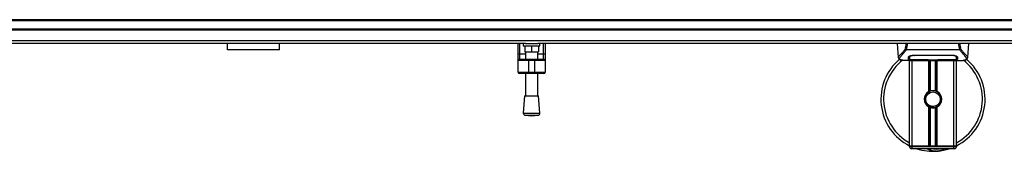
# Model space of a CAD drawing. Header units: millimetres. Extents: x 0 to 420, y 0 to 297.
# Tile 12 of 128: x 131.95 to 166, y 91.01 to 95.56. Entities that reach past the tile are written whole.
import ezdxf

# ---------------------------------------------------------------- set-up
doc = ezdxf.new("R2010")
doc.units = ezdxf.units.MM

msp = doc.modelspace()

# ---------------------------------------------------------------- linework, layer by layer
at = {"color": 7, "linetype": 'Continuous', "lineweight": 25}
for p, q in [((221.09183, 95.56253), (58.90817, 95.56253)), ((221.09183, 95.52649), (58.90817, 95.52649)), ((221.09183, 95.23816), (58.90817, 95.23816)), ((221.09183, 95.20212), (58.90817, 95.20212)), ((221.09183, 94.83229), (58.90817, 94.83229)), ((149.44275, 94.73359), (130.55725, 94.73359)), ((139.13502, 94.52492), (139.13502, 94.73359)), ((140.93706, 94.52492), (140.93706, 94.73359)), ((149.18526, 94.35397), (149.18526, 94.73359)), ((149.23932, 94.73359), (149.23932, 94.38498)), ((149.36546, 94.73359), (149.36546, 94.66151)), ((149.36546, 94.66151), (149.94212, 94.66151)), ((149.41952, 94.66151), (149.41952, 94.44526)), ((149.44275, 94.73359), (149.86482, 94.73359)), ((149.65379, 94.66151), (149.65379, 94.44526)), ((207.36549, 94.73359), (149.86482, 94.73359)), ((149.88805, 94.66151), (149.88805, 94.44526)), ((149.94212, 94.66151), (149.94212, 94.73359)), ((150.06826, 94.38498), (150.06826, 94.73359)), ((150.12232, 94.73359), (150.12232, 94.35397)), ((162.2928, 94.73359), (162.33491, 94.25233)), ((164.73439, 94.25233), (164.7765, 94.73359)), ((140.93706, 94.52492), (139.13502, 94.52492)), ((149.18526, 94.1465), (149.18526, 94.35397)), ((149.23932, 94.38498), (149.23932, 94.20056)), ((149.23932, 94.38498), (149.43754, 94.38498)), ((149.41952, 94.44526), (149.65379, 94.44526)), ((149.43754, 94.44526), (149.43754, 94.20056)), ((149.65379, 94.44526), (149.88805, 94.44526)), ((149.87003, 94.20056), (149.87003, 94.44526)), ((149.87003, 94.38498), (150.06826, 94.38498)), ((150.06826, 94.20056), (150.06826, 94.38498)), ((150.12232, 94.35397), (150.12232, 94.1465)), ((162.59839, 94.5153), (162.59499, 94.5245)), ((164.47044, 94.5153), (162.59839, 94.5153)), ((162.60789, 94.53549), (164.46145, 94.53549)), ((162.90394, 94.34013), (164.16536, 94.34013)), ((162.90439, 94.32624), (162.90426, 94.32624)), ((164.16946, 94.32623), (164.16981, 94.33982)), ((164.4744, 94.52464), (164.47044, 94.5153)), ((149.54567, 94.1465), (149.18526, 94.1465)), ((149.18526, 93.75005), (149.18526, 94.1465)), ((149.23932, 94.20056), (149.54567, 94.20056)), ((149.54567, 94.20056), (149.76191, 94.20056)), ((149.54567, 94.20056), (149.54567, 94.1465)), ((149.76191, 94.1465), (149.54567, 94.1465)), ((149.54567, 94.1465), (149.54567, 93.75005)), ((149.76191, 94.20056), (149.76191, 94.1465)), ((149.76191, 94.20056), (150.06826, 94.20056)), ((150.12232, 94.1465), (149.76191, 94.1465)), ((149.76191, 93.75005), (149.76191, 94.1465)), ((150.12232, 94.1465), (150.12232, 93.75005)), ((162.33483, 94.25375), (162.33554, 94.25239)), ((162.69771, 94.1465), (162.86292, 94.1465)), ((162.71713, 94.27899), (162.71729, 94.25331)), ((162.71728, 94.25331), (162.71765, 94.19207)), ((162.71903, 94.27015), (162.71842, 94.29469)), ((162.72373, 91.19115), (162.72373, 94.1465)), ((162.76016, 94.14875), (162.76691, 94.14946)), ((162.81383, 91.19115), (162.81383, 94.1465)), ((162.90394, 94.17519), (162.90394, 94.17233)), ((163.37247, 94.17233), (162.90394, 94.17233)), ((162.99386, 94.15625), (164.07544, 94.15625)), ((162.99388, 94.15628), (164.07542, 94.15628)), ((163.37247, 94.17233), (163.37247, 94.17525)), ((163.37247, 94.16577), (163.37247, 94.17233)), ((163.69683, 94.16577), (163.37247, 94.16577)), ((163.38508, 93.08034), (163.38508, 94.15625)), ((163.39052, 94.17525), (163.39052, 94.16838)), ((163.39052, 94.16838), (163.39052, 94.17525)), ((163.39052, 94.16838), (163.67884, 94.16838)), ((163.42415, 93.09871), (163.42415, 94.15625)), ((163.44484, 93.10587), (163.44484, 94.15625)), ((163.62446, 93.10587), (163.62446, 94.15625)), ((163.64515, 93.09871), (163.64515, 94.15625)), ((163.67884, 94.17525), (164.17131, 94.17519)), ((163.67884, 94.17525), (163.67884, 94.16838)), ((163.68422, 93.08034), (163.68422, 94.15625)), ((163.69683, 94.17233), (163.69683, 94.17525)), ((163.69683, 94.16577), (163.69683, 94.17233)), ((164.16536, 94.17233), (163.69683, 94.17233)), ((164.16536, 94.17519), (164.16536, 94.17233)), ((164.20321, 94.1465), (164.37147, 94.1465)), ((164.25547, 91.19115), (164.25547, 94.1465)), ((164.34557, 91.19115), (164.34557, 94.1465)), ((164.35201, 94.25219), (164.35204, 94.25693)), ((164.73447, 94.25375), (164.73376, 94.25239)), ((149.18526, 93.75005), (149.54567, 93.75005)), ((149.54567, 93.69598), (149.23932, 93.69598)), ((149.43754, 93.69598), (149.43754, 92.9237)), ((149.54567, 93.75005), (149.76191, 93.75005)), ((149.54567, 93.75005), (149.54567, 93.69598)), ((149.76191, 93.69598), (149.54567, 93.69598)), ((149.76191, 93.75005), (150.12232, 93.75005)), ((149.76191, 93.75005), (149.76191, 93.69598)), ((150.06826, 93.69598), (149.76191, 93.69598)), ((149.87003, 92.9237), (149.87003, 93.69598)), ((149.41051, 92.9237), (149.36546, 92.33322)), ((149.41051, 92.9237), (149.89706, 92.9237)), ((149.94212, 92.33322), (149.89706, 92.9237)), ((149.36546, 92.33322), (149.94212, 92.33322)), ((163.38508, 91.19115), (163.38508, 92.54563)), ((163.42415, 91.19115), (163.42415, 92.52726)), ((163.44484, 91.19115), (163.44484, 92.5201)), ((163.55965, 92.52574), (163.55767, 92.54851)), ((163.62446, 91.19115), (163.62446, 92.5201)), ((163.64515, 91.19115), (163.64515, 92.52726)), ((163.68422, 91.19115), (163.68422, 92.54563)), ((149.43185, 92.25586), (149.65379, 92.23893)), ((149.43185, 92.25586), (149.87573, 92.25586)), ((149.65379, 92.23893), (149.87573, 92.25586)), ((162.81383, 91.19115), (162.72373, 91.19115)), ((162.72373, 91.17313), (162.72373, 91.19115)), ((162.72373, 91.19115), (162.81383, 91.19115)), ((162.72373, 91.17313), (162.81383, 91.17313)), ((162.81383, 91.10105), (162.79581, 91.10105)), ((163.38508, 91.19115), (162.81383, 91.19115)), ((164.25547, 91.19115), (162.81383, 91.19115)), ((162.81383, 91.19115), (162.81383, 91.17313)), ((162.81383, 91.17313), (164.25547, 91.17313)), ((162.81383, 91.10105), (162.81383, 91.17313)), ((164.25547, 91.10105), (162.81383, 91.10105)), ((164.25547, 91.19115), (163.68422, 91.19115)), ((164.34557, 91.19115), (164.25547, 91.19115)), ((164.25547, 91.19115), (164.34557, 91.19115)), ((164.25547, 91.17313), (164.25547, 91.19115)), ((164.25547, 91.17313), (164.34557, 91.17313)), ((164.25547, 91.10105), (164.25547, 91.17313)), ((164.27349, 91.10105), (164.25547, 91.10105)), ((164.34557, 91.19115), (164.34557, 91.17313))]:
    msp.add_line(p, q, dxfattribs=at)
at = {"color": 7, "linetype": 'Continuous', "lineweight": 25, "flags": 128}
for points in [[(149.18526, 94.35397), (149.1863, 94.36002), (149.18937, 94.36584), (149.19437, 94.3712), (149.20109, 94.3759), (149.20928, 94.37975), (149.21863, 94.38262), (149.22877, 94.38438), (149.23932, 94.38498)], [(150.06826, 94.38498), (150.07881, 94.38438), (150.08895, 94.38262), (150.09829, 94.37975), (150.10649, 94.3759), (150.11321, 94.3712), (150.1182, 94.36584), (150.12128, 94.36002), (150.12232, 94.35397)], [(162.89984, 94.32623), (162.90394, 94.32624), (162.90426, 94.32624)], [(162.89799, 94.17519), (163.1363, 94.17523), (163.39052, 94.17525)]]:
    msp.add_lwpolyline(points, dxfattribs=at)
at = {"color": 7, "linetype": 'Continuous', "lineweight": 25}
msp.add_circle((163.53465, 92.81299), 0.25229, dxfattribs=at)
for centre, radius, start, end in [((149.23932, 94.1465), 0.05406, 90, 180), ((150.06826, 94.1465), 0.05406, 0, 90), ((163.53465, 92.81299), 1.80204, 130.046839, 243.256316), ((163.53465, 92.81299), 1.70915, 128.047069, 241.675912), ((163.53465, 92.81299), 1.80204, 296.743684, 49.984768), ((163.53465, 92.81299), 1.70915, 298.324088, 52.137337), ((149.23932, 93.75005), 0.05406, 180, 270), ((150.06826, 93.75005), 0.05406, 270, 0), ((163.53465, 92.81299), 0.30635, 119.224658, 240.775342), ((163.53465, 92.81299), 0.30635, 111.143405, 119.224658), ((163.53465, 92.81299), 0.28833, 274.974241, 94.974241), ((163.53465, 92.81299), 0.30635, 60.775342, 68.856595), ((163.53465, 92.81299), 0.30635, 299.224658, 60.775342), ((149.43734, 92.32773), 0.07208, 175.637086, 265.637086), ((149.87024, 92.32773), 0.07208, 274.362914, 4.362914), ((163.53465, 92.81299), 0.30635, 240.775342, 248.856595), ((163.53465, 92.81299), 0.30635, 291.143405, 299.224658), ((162.79581, 91.17313), 0.07208, 180, 270), ((163.53465, 92.81299), 1.80204, 251.805128, 274.974241), ((163.65028, 91.4845), 0.46853, 234.926098, 305.073902), ((163.65028, 91.4845), 0.39645, 255.287788, 284.712212), ((163.53465, 92.81299), 1.80204, 274.974241, 288.194872), ((164.27349, 91.17313), 0.07208, 270, 0)]:
    msp.add_arc(centre, radius, start, end, dxfattribs=at)
for points, knots in [([(162.5668, 94.53397), (162.57592, 94.56642), (162.59389, 94.6304), (162.60492, 94.69953), (162.61036, 94.73359)], [0, 0, 0, 0, 0.50728505, 1, 1, 1, 1]), ([(162.64245, 94.73359), (162.63865, 94.69918), (162.63109, 94.63083), (162.61559, 94.56713), (162.60789, 94.53549)], [0, 0, 0, 0, 0.50345062, 1, 1, 1, 1]), ([(164.46145, 94.5355), (164.45424, 94.56747), (164.43984, 94.63128), (164.42897, 94.69856), (164.4274, 94.73343), (164.42739, 94.73359)], [0, 0, 0, 0, 0.49992462, 0.99775327, 1, 1, 1, 1]), ([(164.45853, 94.73359), (164.46393, 94.69964), (164.47495, 94.63041), (164.49319, 94.56654), (164.50249, 94.53398)], [0, 0, 0, 0, 0.49025565, 1, 1, 1, 1]), ([(162.56677, 94.53402), (162.55601, 94.51972), (162.52339, 94.47639), (162.46966, 94.41674), (162.41359, 94.36013), (162.37082, 94.3179), (162.34021, 94.28094), (162.33678, 94.26363), (162.33483, 94.25375)], [0, 0, 0, 0, 0.0842305, 0.25507317, 0.42671503, 0.59795609, 0.7705982, 1, 1, 1, 1]), ([(162.46195, 94.16223), (162.45859, 94.16294), (162.45146, 94.16444), (162.44132, 94.16701), (162.43159, 94.16984), (162.41544, 94.17534), (162.39651, 94.18453), (162.38037, 94.20051), (162.37597, 94.22082), (162.38473, 94.24732), (162.40908, 94.28141), (162.44844, 94.32585), (162.50177, 94.38539), (162.54856, 94.44369), (162.58106, 94.48916), (162.59275, 94.50678), (162.59839, 94.5153)], [0, 0, 0, 0, 0.02969414, 0.06305591, 0.09492768, 0.12531521, 0.23205808, 0.32960303, 0.43327649, 0.53202469, 0.63076786, 0.73507022, 0.83793216, 0.94137578, 0.97165063, 1, 1, 1, 1]), ([(162.59493, 94.52451), (162.59471, 94.52453), (162.59087, 94.52494), (162.5836, 94.5264), (162.5741, 94.52982), (162.56922, 94.5326), (162.5668, 94.53397)], [0, 0, 0, 0, 0.0200108, 0.34699568, 0.67667396, 1, 1, 1, 1]), ([(162.59486, 94.52461), (162.59902, 94.52819), (162.60326, 94.53183), (162.6078, 94.53543), (162.60789, 94.5355)], [0, 0, 0, 0, 0.98124308, 1, 1, 1, 1]), ([(162.68409, 94.26719), (162.68688, 94.27408), (162.69246, 94.28787), (162.73324, 94.31024), (162.79257, 94.32925), (162.85401, 94.33903), (162.89176, 94.33986), (162.90394, 94.34013)], [0, 0, 0, 0, 0.2254673, 0.45085364, 0.67736923, 0.89591171, 1, 1, 1, 1]), ([(162.89984, 94.32623), (162.87961, 94.32546), (162.83917, 94.32391), (162.78525, 94.31278), (162.74448, 94.29782), (162.72242, 94.28266), (162.72001, 94.27378), (162.71903, 94.27015)], [0, 0, 0, 0, 0.2128654, 0.42572184, 0.63872248, 0.85234986, 1, 1, 1, 1]), ([(162.89931, 94.34705), (162.89932, 94.34688), (162.89949, 94.33995), (162.89967, 94.33301), (162.89984, 94.32623)], [0, 0, 0, 0, 0.023427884, 1, 1, 1, 1]), ([(164.16946, 94.32623), (164.16809, 94.32623), (164.02387, 94.32666), (163.60218, 94.32616), (163.18186, 94.32621), (162.90439, 94.32624)], [0, 0, 0, 0, 0.00323915, 0.34201142, 1, 1, 1, 1]), ([(164.16536, 94.34013), (164.18876, 94.33916), (164.23552, 94.33722), (164.2985, 94.32313), (164.3488, 94.30427), (164.37969, 94.2843), (164.38353, 94.2724), (164.38521, 94.26719)], [0, 0, 0, 0, 0.1991311, 0.39793157, 0.60588955, 0.82737965, 1, 1, 1, 1]), ([(164.35028, 94.27015), (164.3482, 94.27559), (164.34403, 94.28646), (164.31239, 94.3034), (164.26599, 94.3173), (164.2154, 94.32506), (164.18233, 94.3259), (164.16946, 94.32623)], [0, 0, 0, 0, 0.21773223, 0.43557879, 0.65075483, 0.86407246, 1, 1, 1, 1]), ([(164.46145, 94.5355), (164.46154, 94.53543), (164.46625, 94.53205), (164.47037, 94.52831), (164.4744, 94.52464)], [0, 0, 0, 0, 0.01890165, 1, 1, 1, 1]), ([(164.60471, 94.16183), (164.61177, 94.16328), (164.62685, 94.16638), (164.65389, 94.17483), (164.68065, 94.18882), (164.69484, 94.2129), (164.6883, 94.23929), (164.67271, 94.26395), (164.65882, 94.28209), (164.6409, 94.30329), (164.61973, 94.32706), (164.59474, 94.35484), (164.56706, 94.38676), (164.53697, 94.42389), (164.50443, 94.4657), (164.48233, 94.49796), (164.47044, 94.5153)], [0, 0, 0, 0, 0.06157012, 0.13151171, 0.27071941, 0.40337504, 0.53510625, 0.58328098, 0.63315897, 0.68442904, 0.73675836, 0.78384784, 0.83893216, 0.89157329, 0.94168727, 1, 1, 1, 1]), ([(164.50249, 94.53398), (164.50007, 94.53261), (164.49519, 94.52983), (164.48569, 94.52641), (164.47843, 94.52494), (164.47461, 94.52454), (164.4744, 94.52451)], [0, 0, 0, 0, 0.32361461, 0.65359013, 0.98086966, 1, 1, 1, 1]), ([(164.50252, 94.53403), (164.51329, 94.51972), (164.54591, 94.4764), (164.59964, 94.41674), (164.65571, 94.36013), (164.69848, 94.3179), (164.72909, 94.28094), (164.73252, 94.26363), (164.73447, 94.25375)], [0, 0, 0, 0, 0.08424716, 0.25508672, 0.42672547, 0.59796341, 0.77060237, 1, 1, 1, 1]), ([(162.33493, 94.25214), (162.33579, 94.24681), (162.33729, 94.2376), (162.34141, 94.22788), (162.34539, 94.22071), (162.34657, 94.21872), (162.34751, 94.2172), (162.34798, 94.21649), (162.3483, 94.216), (162.3486, 94.21555), (162.34901, 94.21494), (162.35035, 94.2131), (162.35087, 94.21269), (162.35207, 94.21167), (162.35294, 94.21101), (162.35376, 94.21035), (162.3541, 94.21007), (162.35439, 94.20982), (162.35461, 94.20963), (162.35484, 94.20944), (162.35516, 94.20915), (162.35571, 94.20866), (162.35641, 94.20801), (162.3581, 94.20639), (162.36051, 94.20397), (162.36426, 94.20031), (162.36947, 94.19569), (162.37694, 94.19009), (162.3876, 94.18369), (162.40515, 94.17573), (162.42528, 94.1688), (162.44256, 94.1655), (162.44853, 94.16436)], [0, 0, 0, 0, 0.10895151, 0.18836403, 0.20015725, 0.20797863, 0.21045693, 0.21142904, 0.21231706, 0.21323322, 0.21428764, 0.21709508, 0.23718398, 0.24934952, 0.25616294, 0.25744907, 0.25846748, 0.25891857, 0.25936812, 0.25985246, 0.2604052, 0.2618126, 0.26492315, 0.26948017, 0.29015729, 0.32576371, 0.37931044, 0.4537257, 0.55180182, 0.67626306, 0.8881219, 1, 1, 1, 1]), ([(162.69771, 94.14653), (162.69419, 94.14652), (162.6741, 94.14646), (162.63133, 94.14687), (162.58498, 94.14852), (162.55061, 94.15084), (162.53326, 94.1523), (162.51694, 94.15392), (162.5028, 94.15558), (162.48889, 94.15745), (162.47656, 94.15944), (162.46717, 94.1611), (162.46253, 94.16211), (162.46195, 94.16223)], [0, 0, 0, 0, 0.04881498, 0.278922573, 0.545155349, 0.62717383, 0.698343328, 0.75858144, 0.828404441, 0.873649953, 0.933892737, 0.99178224, 1, 1, 1, 1]), ([(162.68213, 94.19248), (162.68224, 94.19679), (162.68252, 94.20757), (162.68311, 94.22986), (162.68376, 94.25473), (162.68409, 94.26719)], [0, 0, 0, 0, 0.249392, 0.62414375, 1, 1, 1, 1]), ([(162.90394, 94.17233), (162.87905, 94.1725), (162.82929, 94.17285), (162.76293, 94.1757), (162.71279, 94.18035), (162.6859, 94.18617), (162.68322, 94.19066), (162.68213, 94.19248)], [0, 0, 0, 0, 0.21341182, 0.42681727, 0.64048529, 0.85457431, 1, 1, 1, 1]), ([(162.68229, 94.21061), (162.68345, 94.20785), (162.68502, 94.20412), (162.70259, 94.20155), (162.7071, 94.20088)], [0, 0, 0, 0, 0.74296977, 1, 1, 1, 1]), ([(162.7364, 94.3097), (162.73048, 94.30627), (162.71635, 94.29811), (162.7148, 94.2903), (162.7139, 94.28577)], [0, 0, 0, 0, 0.41900897, 1, 1, 1, 1]), ([(162.71691, 94.29881), (162.71698, 94.29294), (162.71714, 94.27849), (162.71722, 94.265), (162.71726, 94.25699)], [0, 0, 0, 0, 0.40550496, 1, 1, 1, 1]), ([(162.71729, 94.25331), (162.7173, 94.2524), (162.71737, 94.24225), (162.71749, 94.22185), (162.71761, 94.20237), (162.71767, 94.19212)], [0, 0, 0, 0, 0.04480435, 0.49764008, 1, 1, 1, 1]), ([(162.71767, 94.19212), (162.71767, 94.19225), (162.7178, 94.19991), (162.71805, 94.21407), (162.7185, 94.24015), (162.71882, 94.25838), (162.71901, 94.26919), (162.71903, 94.27015)], [0, 0, 0, 0, 0.007519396, 0.456665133, 0.715355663, 0.974525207, 1, 1, 1, 1]), ([(162.71767, 94.19212), (162.71963, 94.18994), (162.72356, 94.18557), (162.75482, 94.18058), (162.80085, 94.17712), (162.85156, 94.17542), (162.88489, 94.17525), (162.89799, 94.17519)], [0, 0, 0, 0, 0.21612272, 0.43228358, 0.64748247, 0.86145988, 1, 1, 1, 1]), ([(162.76016, 94.14875), (162.75749, 94.14893), (162.74902, 94.1495), (162.74901, 94.15042), (162.76431, 94.15125), (162.76823, 94.15147)], [0, 0, 0, 0, 0.25540478, 0.808946, 1, 1, 1, 1]), ([(162.75893, 94.15078), (162.75892, 94.15078), (162.75838, 94.15068), (162.76086, 94.15106), (162.76558, 94.15136), (162.76823, 94.15152)], [0, 0, 0, 0, 0.00626083, 0.44327513, 1, 1, 1, 1]), ([(163.0741, 94.15358), (163.05004, 94.15171), (163.01007, 94.1486), (162.92035, 94.14656), (162.83936, 94.14546), (162.77337, 94.1482), (162.76016, 94.14875)], [0, 0, 0, 0, 0.30143784, 0.50095323, 0.90014009, 1, 1, 1, 1]), ([(162.76823, 94.15147), (162.77412, 94.15186), (162.78899, 94.15286), (162.84045, 94.15452), (162.91211, 94.15598), (162.96663, 94.15618), (162.99388, 94.15628)], [0, 0, 0, 0, 0.17981299, 0.45378319, 0.72700373, 1, 1, 1, 1]), ([(163.0741, 94.15358), (163.07644, 94.15369), (163.08107, 94.15391), (163.08545, 94.15548), (163.08761, 94.15625)], [0, 0, 0, 0, 0.50476564, 1, 1, 1, 1]), ([(163.98169, 94.15625), (163.98386, 94.15548), (163.98823, 94.15391), (163.99287, 94.15369), (163.99521, 94.15358)], [0, 0, 0, 0, 0.49524741, 1, 1, 1, 1]), ([(164.30914, 94.14875), (164.27018, 94.1477), (164.20542, 94.14597), (164.1065, 94.14723), (164.04104, 94.14946), (164.00284, 94.15289), (163.99521, 94.15358)], [0, 0, 0, 0, 0.30152184, 0.50104725, 0.90023015, 1, 1, 1, 1]), ([(164.07542, 94.15628), (164.08762, 94.15626), (164.127, 94.15619), (164.19151, 94.15538), (164.25734, 94.15371), (164.30212, 94.15178), (164.32317, 94.14999), (164.31382, 94.14916), (164.30914, 94.14875)], [0, 0, 0, 0, 0.08215471, 0.26513997, 0.44867114, 0.63249904, 0.81630092, 1, 1, 1, 1]), ([(164.07542, 94.15625), (164.09127, 94.15622), (164.12444, 94.15615), (164.17291, 94.15558), (164.21852, 94.15469), (164.25633, 94.15359), (164.27968, 94.15273), (164.28667, 94.15233), (164.28732, 94.15229)], [0, 0, 0, 0, 0.18189708, 0.38061319, 0.58093849, 0.78035725, 0.97967552, 1, 1, 1, 1]), ([(164.38717, 94.19248), (164.38479, 94.18982), (164.38002, 94.18449), (164.34182, 94.17858), (164.28545, 94.17455), (164.223, 94.1726), (164.18175, 94.17241), (164.16536, 94.17233)], [0, 0, 0, 0, 0.21521677, 0.43046232, 0.64509935, 0.85904026, 1, 1, 1, 1]), ([(164.17131, 94.17519), (164.1915, 94.17534), (164.23189, 94.17564), (164.28574, 94.17813), (164.3265, 94.18209), (164.34849, 94.18694), (164.35073, 94.19063), (164.35163, 94.19212)], [0, 0, 0, 0, 0.21287602, 0.42573624, 0.63903454, 0.85331242, 1, 1, 1, 1]), ([(164.28732, 94.15229), (164.2937, 94.15197), (164.30396, 94.15147), (164.31051, 94.15074), (164.30986, 94.15086), (164.30969, 94.15089)], [0, 0, 0, 0, 0.55060159, 0.88501525, 1, 1, 1, 1]), ([(164.29534, 94.15183), (164.29552, 94.15172), (164.2977, 94.1505), (164.30238, 94.14924), (164.30689, 94.14891), (164.30914, 94.14875)], [0, 0, 0, 0, 0.04443315, 0.52221653, 1, 1, 1, 1]), ([(164.3554, 94.28577), (164.35459, 94.29178), (164.35365, 94.29872), (164.34034, 94.30574), (164.33858, 94.30667)], [0, 0, 0, 0, 0.86801111, 1, 1, 1, 1]), ([(164.35103, 94.30025), (164.35094, 94.29678), (164.3507, 94.28675), (164.35044, 94.27672), (164.35028, 94.27015)], [0, 0, 0, 0, 0.3458763, 1, 1, 1, 1]), ([(164.35028, 94.27015), (164.35029, 94.26919), (164.3506, 94.25128), (164.351, 94.22882), (164.35138, 94.20658), (164.35155, 94.19675), (164.35163, 94.19225), (164.35163, 94.19212)], [0, 0, 0, 0, 0.02546624, 0.4713629, 0.73178735, 0.99246436, 1, 1, 1, 1]), ([(164.35163, 94.19207), (164.35164, 94.19224), (164.35175, 94.21228), (164.35189, 94.23232), (164.35202, 94.25219)], [0, 0, 0, 0, 0.00827271, 1, 1, 1, 1]), ([(164.35163, 94.19212), (164.35175, 94.2112), (164.35187, 94.23122), (164.352, 94.25124), (164.35201, 94.25219)], [0, 0, 0, 0, 0.95264015, 1, 1, 1, 1]), ([(164.35172, 94.20594), (164.35178, 94.20596), (164.3574, 94.20727), (164.35706, 94.20894), (164.35672, 94.2106)], [0, 0, 0, 0, 0.00971775, 1, 1, 1, 1]), ([(164.35204, 94.25693), (164.35209, 94.2649), (164.35217, 94.2786), (164.35234, 94.29322), (164.35241, 94.29934)], [0, 0, 0, 0, 0.58164119, 1, 1, 1, 1]), ([(164.36238, 94.20091), (164.36985, 94.20229), (164.38491, 94.20508), (164.38631, 94.20876), (164.38701, 94.21061)], [0, 0, 0, 0, 0.49631334, 1, 1, 1, 1]), ([(164.37147, 94.14653), (164.37337, 94.14652), (164.38039, 94.14647), (164.39402, 94.14654), (164.41069, 94.14666), (164.42725, 94.1469), (164.44367, 94.14724), (164.46091, 94.14775), (164.47963, 94.1485), (164.50241, 94.14969), (164.52662, 94.15142), (164.55168, 94.15379), (164.57578, 94.15675), (164.5936, 94.15932), (164.60294, 94.16143), (164.60471, 94.16183)], [0, 0, 0, 0, 0.02762691, 0.10239616, 0.17945658, 0.24994161, 0.31702439, 0.38965422, 0.46782264, 0.55148696, 0.67182448, 0.76737343, 0.86398611, 0.97427426, 1, 1, 1, 1]), ([(164.38521, 94.26719), (164.38564, 94.25109), (164.38627, 94.22689), (164.38683, 94.20546), (164.38706, 94.19681), (164.38717, 94.19248)], [0, 0, 0, 0, 0.49858361, 0.74918971, 1, 1, 1, 1]), ([(164.61683, 94.16355), (164.62415, 94.16493), (164.64281, 94.16846), (164.66415, 94.17572), (164.68168, 94.18368), (164.69235, 94.19008), (164.69982, 94.19568), (164.70504, 94.20031), (164.70878, 94.20396), (164.71125, 94.20644), (164.71295, 94.20807), (164.71371, 94.20877), (164.71413, 94.20915), (164.71446, 94.20944), (164.71469, 94.20963), (164.7149, 94.20982), (164.71519, 94.21006), (164.71554, 94.21035), (164.71611, 94.21081), (164.71669, 94.21126), (164.71743, 94.21183), (164.71846, 94.21272), (164.71895, 94.2131), (164.72029, 94.21494), (164.7207, 94.21555), (164.72101, 94.216), (164.72132, 94.21649), (164.72179, 94.2172), (164.72273, 94.21872), (164.72391, 94.22071), (164.72789, 94.22788), (164.73201, 94.2376), (164.73351, 94.24681), (164.73437, 94.25214)], [0, 0, 0, 0, 0.13346194, 0.34016958, 0.46160951, 0.55730778, 0.62992241, 0.68217732, 0.71692903, 0.7371149, 0.74272174, 0.74460414, 0.7459796, 0.74651976, 0.74699289, 0.74743167, 0.74787155, 0.74886374, 0.75011647, 0.75397334, 0.75908593, 0.76862625, 0.78821087, 0.79094759, 0.79197558, 0.79286909, 0.79373558, 0.79468443, 0.7971036, 0.8047367, 0.8162438, 0.89371675, 1, 1, 1, 1]), ([(163.55965, 92.52574), (163.52317, 92.52659), (163.44921, 92.52829), (163.35029, 92.58268), (163.27794, 92.66705), (163.24157, 92.77338), (163.24915, 92.88352), (163.28418, 92.97097), (163.325, 93.00553), (163.33854, 93.01699)], [0, 0, 0, 0, 0.1532567, 0.3107756, 0.4622177, 0.61755972, 0.7743655, 0.92518437, 1, 1, 1, 1]), ([(163.50965, 93.10023), (163.47819, 93.0936), (163.41527, 93.08034), (163.33601, 93.02224), (163.27952, 92.94337), (163.25305, 92.85022), (163.25947, 92.75471), (163.29676, 92.66749), (163.36055, 92.59816), (163.44309, 92.55514), (163.51212, 92.54464), (163.54991, 92.54785), (163.55767, 92.54851)], [0, 0, 0, 0, 0.110298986, 0.220597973, 0.330896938, 0.441269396, 0.548938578, 0.656287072, 0.763696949, 0.868649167, 0.973047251, 1, 1, 1, 1]), ([(163.42415, 93.09871), (163.42489, 93.09899), (163.42714, 93.09986), (163.43186, 93.10159), (163.43814, 93.10376), (163.44256, 93.10517), (163.44468, 93.10582), (163.44484, 93.10587)], [0, 0, 0, 0, 0.13279182, 0.40328924, 0.68794599, 0.97624213, 1, 1, 1, 1]), ([(163.44484, 93.10587), (163.45335, 93.10825), (163.48225, 93.11633), (163.53525, 93.12154), (163.58845, 93.11585), (163.61515, 93.10845), (163.62446, 93.10587)], [0, 0, 0, 0, 0.15316231, 0.52061175, 0.83276392, 1, 1, 1, 1]), ([(163.62446, 93.10587), (163.62554, 93.10554), (163.62852, 93.10461), (163.63391, 93.10283), (163.64013, 93.10063), (163.64347, 93.09935), (163.64515, 93.09871)], [0, 0, 0, 0, 0.15557258, 0.42978375, 0.7145238, 1, 1, 1, 1]), ([(163.44484, 92.5201), (163.44438, 92.52024), (163.44207, 92.52095), (163.43744, 92.52244), (163.43121, 92.5246), (163.42675, 92.52626), (163.42466, 92.52707), (163.42415, 92.52726)], [0, 0, 0, 0, 0.06768855, 0.33799524, 0.61961326, 0.90796392, 1, 1, 1, 1]), ([(163.62446, 92.5201), (163.60629, 92.51551), (163.56934, 92.50618), (163.50797, 92.50593), (163.46684, 92.51356), (163.44751, 92.5193), (163.44484, 92.5201)], [0, 0, 0, 0, 0.31763159, 0.64587204, 0.9510876, 1, 1, 1, 1]), ([(163.64515, 92.52726), (163.64484, 92.52714), (163.64309, 92.52647), (163.63916, 92.52499), (163.63305, 92.52284), (163.62793, 92.52117), (163.6252, 92.52033), (163.62446, 92.5201)], [0, 0, 0, 0, 0.05704611, 0.3223495, 0.60367528, 0.89214027, 1, 1, 1, 1]), ([(163.64143, 91.01758), (163.62214, 91.01707), (163.55052, 91.01521), (163.45431, 91.03909), (163.36825, 91.07312), (163.33467, 91.09402), (163.32338, 91.10105)], [0, 0, 0, 0, 0.17640166, 0.65503379, 0.8840221, 1, 1, 1, 1]), ([(163.6909, 91.01773), (163.6906, 91.0177), (163.68236, 91.01698), (163.67407, 91.0173), (163.66609, 91.01761)], [0, 0, 0, 0, 0.03710938, 1, 1, 1, 1]), ([(163.95248, 91.10105), (163.94955, 91.09911), (163.90167, 91.06757), (163.81344, 91.03686), (163.72681, 91.02087), (163.69121, 91.01776), (163.6909, 91.01773)], [0, 0, 0, 0, 0.03729849, 0.60902041, 0.99664446, 1, 1, 1, 1])]:
    msp.add_open_spline(points, degree=3, knots=knots, dxfattribs=at)

doc.saveas('drawing.dxf')
